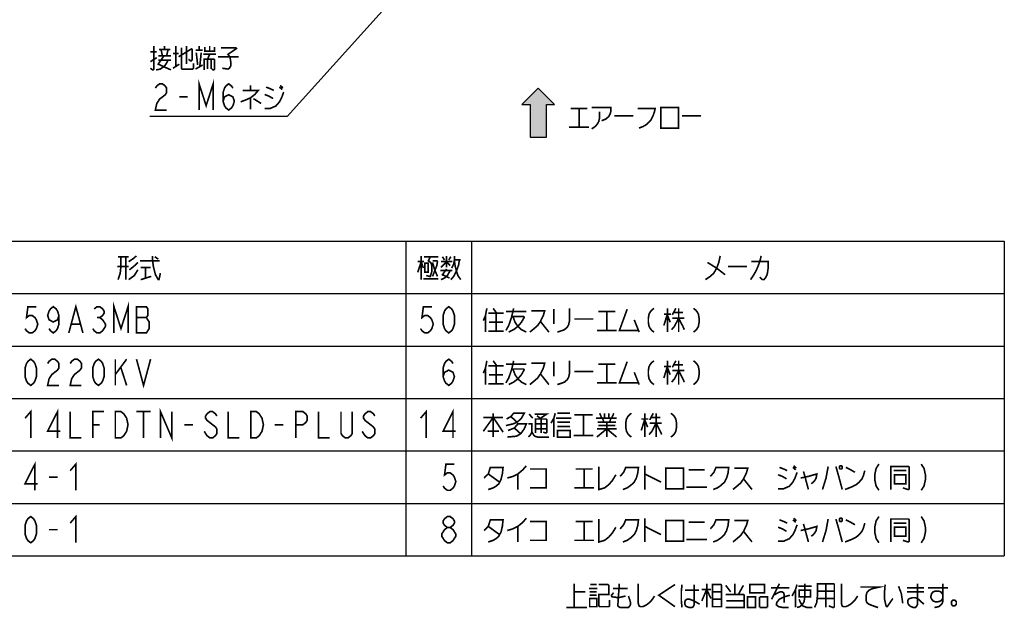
# Model space of a CAD drawing. Extents: x 159 to 2026, y 157 to 1386.
# Tile 6 of 28: x 853 to 1453, y 219 to 578. Entities that reach past the tile are written whole.
import ezdxf

# ---------------------------------------------------------------- set-up
doc = ezdxf.new("R2010")
doc.units = 0
doc.header["$LTSCALE"] = 115.5
doc.layers.get('0').update_dxf_attribs({"linetype": 'CONTINUOUS'})
doc.layers.add('ALL_NOTE', color=7, linetype='CONTINUOUS')

# ---------------------------------------------------------------- blocks, each defined once
blk = doc.blocks.new('ARROW_BL1', base_point=(1169, 520.92))
at = {"color": 7, "linetype": 'CONTINUOUS'}
for p, q in [((1169, 535.92), (1159, 525.92)), ((1179, 525.92), (1169, 535.92)), ((1159, 525.92), (1164, 525.92)), ((1164, 525.92), (1164, 505.92)), ((1174, 505.92), (1174, 525.92)), ((1174, 525.92), (1179, 525.92)), ((1164, 505.92), (1174, 505.92))]:
    blk.add_line(p, q, dxfattribs=at)
for points in [[(1159, 525.92), (1169, 535.92), (1164, 525.92)], [(1169, 535.92), (1174, 505.92), (1164, 525.92)], [(1174, 505.92), (1169, 535.92), (1174, 525.92)], [(1169, 535.92), (1179, 525.92), (1174, 525.92)], [(1174, 505.92), (1164, 505.92), (1164, 525.92)]]:
    blk.add_solid(points, dxfattribs=at)

msp = doc.modelspace()

# ---------------------------------------------------------------- linework, layer by layer
at = {"color": 2, "linetype": 'CONTINUOUS'}
for p, q in [((688.215, 442.551), (1453.215, 442.551)), ((1088.215, 442.551), (1088.215, 250.551)), ((1128.215, 442.551), (1128.215, 250.551)), ((1453.215, 442.551), (1453.215, 250.551)), ((688.215, 410.551), (1453.215, 410.551)), ((688.215, 378.551), (1453.215, 378.551)), ((688.215, 346.551), (1453.215, 346.551)), ((688.215, 314.551), (1453.215, 314.551)), ((688.215, 282.551), (1453.215, 282.551)), ((688.215, 250.551), (1453.215, 250.551))]:
    msp.add_line(p, q, dxfattribs=at)
at = {"layer": 'ALL_NOTE', "color": 2, "linetype": 'CONTINUOUS'}
for p, q in [((1154.784, 672.872), (1015.909, 518.5)), ((1014.659, 518.5), (932.099, 518.5)), ((1015.909, 518.5), (1014.659, 518.5))]:
    msp.add_line(p, q, dxfattribs=at)
at = {"layer": 'ALL_NOTE', "color": 2, "linetype": 'CONTINUOUS', "const_width": 1}
for points in [[(934.679, 561.5), (934.679, 547.5), (934.249, 547), (933.819, 547), (932.529, 548)], [(932.529, 558), (936.399, 558)], [(937.689, 559.5), (944.569, 559.5)], [(939.839, 555.5), (938.979, 559.5)], [(941.129, 559.5), (941.129, 561.5)], [(943.279, 559.5), (942.419, 555.5)], [(948.009, 561.5), (948.009, 549)], [(949.729, 555), (957.899, 560)], [(951.449, 560.5), (951.449, 548), (951.879, 547.5), (958.329, 547.5), (958.759, 548), (958.759, 551)], [(954.459, 561.5), (954.459, 550.5)], [(957.899, 560), (957.899, 553), (957.469, 552.5), (957.039, 552.5), (955.749, 553.5)], [(960.049, 559), (964.349, 559)], [(962.199, 559), (962.199, 561.5)], [(965.639, 561), (965.639, 558.5), (971.659, 558.5), (971.659, 561)], [(968.649, 561.5), (968.649, 558.5)], [(975.529, 560.5), (984.559, 560.5), (984.989, 560), (979.829, 556.5), (981.119, 554.5), (981.549, 551.5), (981.549, 549.5), (980.689, 548), (979.829, 547.5), (976.389, 548)], [(932.529, 552), (936.399, 554.5)], [(935.969, 547), (938.549, 547.5), (940.699, 549), (941.989, 550.5), (943.279, 553)], [(940.699, 555.5), (937.259, 550.5), (944.999, 547)], [(937.259, 555.5), (944.999, 555.5)], [(937.259, 553), (944.999, 553)], [(946.289, 557), (949.729, 557)], [(960.479, 557.5), (961.339, 550)], [(962.629, 549), (963.489, 557.5)], [(964.779, 556.5), (972.519, 556.5)], [(965.209, 547), (965.209, 553.5), (971.229, 553.5), (971.659, 553), (971.659, 547.5), (971.229, 547), (970.799, 547), (969.939, 547.5)], [(967.359, 553.5), (968.649, 556.5)], [(967.359, 553.5), (967.359, 547.5)], [(969.509, 553.5), (969.509, 547.5)], [(973.809, 555), (986.279, 555)], [(946.289, 548), (950.159, 550.5)], [(960.049, 547.5), (964.349, 550)], [(962.199, 522.5), (962.199, 538.5), (966.499, 525.167), (970.799, 538.5), (970.799, 522.5)], [(935.539, 535.833), (936.399, 537.167), (938.119, 538.5), (939.839, 538.5), (941.559, 537.167), (942.419, 535.833), (942.419, 533.167), (941.559, 531.833), (939.839, 530.5), (938.119, 529.167), (936.399, 526.5), (935.539, 522.5), (942.419, 522.5)], [(976.819, 527.833), (977.679, 530.5), (980.259, 531.833), (982.839, 530.5), (983.699, 527.833), (982.839, 525.167), (981.979, 523.833), (980.259, 522.5), (978.539, 523.833), (977.679, 525.167), (976.819, 527.833), (976.819, 533.167), (977.679, 535.833), (978.539, 537.167), (980.259, 538.5), (981.979, 537.167), (982.839, 535.833)], [(988.859, 534.5), (998.319, 534.5), (996.169, 532), (993.589, 530), (991.439, 529), (987.569, 527.5)], [(993.589, 537.5), (993.589, 534.5)], [(1003.049, 536.5), (1005.629, 535.5), (1007.779, 534.5)], [(1011.219, 536.5), (1012.939, 535)], [(1011.649, 537.5), (1013.369, 536)], [(950.159, 530.5), (955.319, 530.5)], [(993.589, 530), (993.589, 523)], [(995.309, 529.5), (1000.039, 526.5)], [(1002.189, 523.5), (1005.629, 523.5), (1009.069, 525), (1011.219, 527.5), (1012.509, 530), (1013.799, 533.5)], [(1002.189, 532), (1004.769, 531), (1007.349, 529.5)], [(1188.719, 523.5), (1199.039, 523.5)], [(1193.879, 523.5), (1193.879, 512)], [(1201.619, 524), (1213.229, 524), (1213.229, 521.5), (1212.799, 520), (1211.939, 518.5), (1210.219, 517), (1207.639, 516)], [(1229.569, 523.5), (1240.319, 523.5), (1239.889, 521.5), (1239.029, 519), (1237.739, 516.5), (1236.449, 515), (1234.729, 513.5), (1233.009, 512.5), (1230.429, 511.5)], [(1243.759, 524), (1243.759, 511.5), (1254.509, 511.5), (1254.509, 524), (1243.759, 524)], [(1206.349, 521.5), (1206.349, 517.5), (1205.919, 515.5), (1205.059, 514), (1203.769, 512.5), (1201.619, 511)], [(1215.379, 519), (1226.989, 519)], [(1256.659, 519), (1268.269, 519)], [(1187.859, 512), (1199.899, 512)], [(912.815, 433.051), (919.265, 433.051)], [(914.535, 433.051), (914.535, 427.051), (914.105, 423.051), (912.815, 419.051)], [(917.545, 433.051), (917.545, 419.051)], [(919.265, 430.051), (922.275, 432.051), (923.995, 433.551)], [(933.885, 433.551), (933.885, 430.551), (934.315, 427.051), (935.605, 422.051), (937.325, 419.051), (937.755, 419.051)], [(935.175, 433.051), (937.325, 431.551)], [(1097.675, 433.551), (1097.675, 419.051)], [(1099.395, 433.051), (1107.995, 433.051)], [(1103.265, 433.051), (1101.975, 430.551), (1102.835, 430.051), (1103.695, 429.051), (1104.125, 427.551), (1104.125, 424.051), (1103.265, 421.051), (1102.835, 421.051), (1100.685, 421.551)], [(1110.575, 433.051), (1111.865, 431.051)], [(1113.155, 433.551), (1113.155, 426.551)], [(1114.445, 431.051), (1115.735, 433.051)], [(1116.165, 426.051), (1117.455, 428.551), (1117.885, 431.051), (1117.885, 433.551)], [(1279.965, 433.551), (1279.105, 429.551), (1277.815, 426.051), (1276.095, 423.051), (1273.945, 421.051), (1270.935, 419.051)], [(1304.905, 433.551), (1304.475, 431.551), (1304.045, 430.051), (1303.185, 427.551), (1301.895, 424.551), (1301.035, 423.051), (1300.175, 421.551), (1298.455, 419.051)], [(919.265, 427.051), (912.385, 427.051)], [(924.855, 429.551), (922.275, 427.051), (919.695, 425.051)], [(926.145, 430.551), (937.755, 430.551), (938.185, 430.551)], [(926.575, 426.551), (932.595, 426.551)], [(929.585, 426.551), (929.585, 420.051)], [(1095.525, 423.551), (1097.675, 430.051), (1098.965, 426.051)], [(1095.525, 430.051), (1099.395, 430.051)], [(1099.825, 429.051), (1099.825, 423.551), (1101.975, 423.551), (1101.975, 429.051), (1099.825, 429.051)], [(1104.555, 430.551), (1107.135, 430.551), (1107.565, 430.051), (1107.135, 427.551), (1104.555, 421.051)], [(1104.555, 429.551), (1105.845, 425.051), (1107.565, 421.051)], [(1109.715, 426.551), (1113.155, 430.051), (1115.305, 427.551)], [(1109.715, 430.051), (1116.595, 430.051)], [(1120.895, 431.051), (1120.465, 428.051), (1119.605, 425.551), (1118.745, 423.551), (1117.455, 421.051), (1115.735, 419.051)], [(1117.885, 431.051), (1121.755, 431.051)], [(1117.885, 430.551), (1118.315, 427.551), (1119.175, 424.051), (1120.035, 421.551), (1121.755, 419.051)], [(1272.225, 429.551), (1277.815, 426.051), (1282.975, 422.051)], [(1284.695, 427.051), (1296.305, 427.051)], [(1298.885, 430.051), (1309.205, 430.051), (1309.205, 426.051), (1308.775, 423.051), (1308.345, 421.551), (1307.485, 420.051), (1306.625, 419.051), (1305.765, 419.051), (1304.045, 420.551)], [(924.855, 425.051), (922.705, 421.551), (919.265, 419.051)], [(926.575, 419.051), (933.025, 421.051)], [(937.325, 419.051), (937.755, 419.051), (938.615, 423.051)], [(1109.285, 424.551), (1116.595, 424.551)], [(1109.715, 419.051), (1111.865, 420.051), (1113.585, 421.551), (1115.305, 424.551)], [(1113.155, 425.551), (1110.575, 422.051), (1114.875, 420.051)], [(1098.965, 419.551), (1107.995, 419.551)], [(862.975, 402.551), (857.815, 402.551), (856.955, 395.884), (858.675, 397.218), (860.395, 397.218), (862.115, 395.884), (862.975, 394.551), (863.835, 391.884), (862.975, 389.218), (862.115, 387.884), (860.395, 386.551), (858.675, 386.551), (856.955, 387.884), (856.095, 389.218)], [(876.735, 397.218), (875.875, 394.551), (873.295, 393.218), (870.715, 394.551), (869.855, 397.218), (870.715, 399.884), (871.575, 401.218), (873.295, 402.551), (875.015, 401.218), (875.875, 399.884), (876.735, 397.218), (876.735, 391.884), (875.875, 389.218), (875.015, 387.884), (873.295, 386.551), (871.575, 387.884), (870.715, 389.218)], [(882.755, 386.551), (887.055, 402.551), (891.355, 386.551)], [(898.235, 401.218), (899.955, 402.551), (901.675, 402.551), (903.395, 401.218), (904.255, 399.884), (904.255, 398.551), (903.395, 397.218), (901.675, 395.884), (903.395, 394.551), (904.255, 393.218), (905.115, 391.884), (905.115, 390.551), (904.255, 389.218), (903.395, 387.884), (901.675, 386.551), (899.955, 386.551), (898.235, 387.884), (897.375, 389.218)], [(910.275, 386.551), (910.275, 402.551), (914.575, 389.218), (918.875, 402.551), (918.875, 386.551)], [(924.035, 402.551), (924.035, 386.551), (930.055, 386.551), (930.915, 387.884), (931.775, 389.218), (931.775, 393.218), (930.915, 394.551), (930.055, 395.884), (930.915, 397.218), (930.915, 401.218), (930.055, 402.551), (924.035, 402.551)], [(1104.135, 402.551), (1098.975, 402.551), (1098.115, 395.884), (1099.835, 397.218), (1101.555, 397.218), (1103.275, 395.884), (1104.135, 394.551), (1104.995, 391.884), (1104.135, 389.218), (1103.275, 387.884), (1101.555, 386.551), (1099.835, 386.551), (1098.115, 387.884), (1097.255, 389.218)], [(1114.455, 386.551), (1112.735, 387.884), (1111.875, 389.218), (1111.015, 391.884), (1111.015, 397.218), (1111.875, 399.884), (1112.735, 401.218), (1114.455, 402.551), (1116.175, 401.218), (1117.035, 399.884), (1117.895, 397.218), (1117.895, 391.884), (1117.035, 389.218), (1116.175, 387.884), (1114.455, 386.551)], [(899.955, 395.884), (901.675, 395.884)], [(924.035, 395.884), (930.055, 395.884)], [(1137.675, 401.551), (1136.815, 397.051), (1135.525, 394.051)], [(1136.815, 397.051), (1136.815, 387.051)], [(1138.535, 398.551), (1147.995, 398.551)], [(1141.545, 401.551), (1143.695, 398.551)], [(1143.265, 398.551), (1143.265, 387.551)], [(1154.015, 401.551), (1153.585, 399.551), (1152.725, 396.051), (1151.005, 391.051), (1149.285, 388.051)], [(1149.285, 399.551), (1161.755, 399.551)], [(1152.725, 396.551), (1160.035, 396.551), (1160.465, 396.051), (1158.745, 393.051), (1156.595, 390.551), (1154.015, 388.551), (1151.005, 387.051)], [(1153.585, 396.551), (1154.875, 393.051), (1156.595, 390.551), (1158.745, 388.551), (1161.755, 387.051)], [(1164.765, 400.051), (1172.935, 400.051), (1172.075, 397.051), (1170.355, 393.551), (1168.635, 391.051), (1166.915, 389.551), (1163.905, 387.051)], [(1178.525, 401.051), (1178.525, 392.051)], [(1187.985, 401.551), (1187.985, 393.551), (1187.555, 391.551), (1186.695, 390.051), (1184.975, 388.551), (1183.685, 388.051), (1180.675, 387.051)], [(1205.615, 399.551), (1215.935, 399.551)], [(1210.775, 399.551), (1210.775, 388.051)], [(1223.245, 401.051), (1218.515, 388.051), (1230.125, 388.051)], [(1239.585, 401.551), (1238.295, 400.551), (1237.435, 399.551), (1236.575, 398.051), (1236.145, 395.551), (1236.145, 393.051), (1236.575, 390.551), (1237.435, 389.051), (1238.295, 388.051), (1239.585, 387.051)], [(1245.605, 398.051), (1249.905, 398.051)], [(1247.755, 398.051), (1245.605, 391.051)], [(1247.755, 401.551), (1247.755, 387.051)], [(1247.755, 397.551), (1249.475, 393.051)], [(1252.915, 401.551), (1250.765, 397.551)], [(1251.625, 399.051), (1257.215, 399.051)], [(1254.635, 401.551), (1254.635, 387.051)], [(1263.665, 401.551), (1264.955, 400.551), (1265.815, 399.551), (1266.675, 398.051), (1267.105, 395.551), (1267.105, 393.051), (1266.675, 390.551), (1265.815, 389.051), (1264.955, 388.051), (1263.665, 387.051)], [(884.475, 391.884), (889.635, 391.884)], [(1138.965, 393.051), (1147.565, 393.051)], [(1170.355, 393.551), (1175.515, 387.051)], [(1190.995, 395.051), (1202.605, 395.051)], [(1227.545, 394.551), (1230.555, 387.051)], [(1254.635, 395.551), (1252.055, 390.551), (1250.335, 388.551)], [(1250.765, 395.551), (1258.075, 395.551)], [(1254.635, 395.551), (1257.215, 390.551), (1258.075, 388.551)], [(1138.535, 387.551), (1147.995, 387.551)], [(1204.755, 388.051), (1216.795, 388.051)], [(859.535, 354.551), (857.815, 355.884), (856.955, 357.218), (856.095, 359.884), (856.095, 365.218), (856.955, 367.884), (857.815, 369.218), (859.535, 370.551), (861.255, 369.218), (862.115, 367.884), (862.975, 365.218), (862.975, 359.884), (862.115, 357.218), (861.255, 355.884), (859.535, 354.551)], [(869.855, 367.884), (870.715, 369.218), (872.435, 370.551), (874.155, 370.551), (875.875, 369.218), (876.735, 367.884), (876.735, 365.218), (875.875, 363.884), (874.155, 362.551), (872.435, 361.218), (870.715, 358.551), (869.855, 354.551), (876.735, 354.551)], [(883.615, 367.884), (884.475, 369.218), (886.195, 370.551), (887.915, 370.551), (889.635, 369.218), (890.495, 367.884), (890.495, 365.218), (889.635, 363.884), (887.915, 362.551), (886.195, 361.218), (884.475, 358.551), (883.615, 354.551), (890.495, 354.551)], [(900.815, 354.551), (899.095, 355.884), (898.235, 357.218), (897.375, 359.884), (897.375, 365.218), (898.235, 367.884), (899.095, 369.218), (900.815, 370.551), (902.535, 369.218), (903.395, 367.884), (904.255, 365.218), (904.255, 359.884), (903.395, 357.218), (902.535, 355.884), (900.815, 354.551)], [(911.135, 370.551), (911.135, 354.551)], [(911.135, 361.218), (918.015, 370.551)], [(924.035, 370.551), (928.335, 354.551), (932.635, 370.551)], [(1111.015, 359.884), (1111.875, 362.551), (1114.455, 363.884), (1117.035, 362.551), (1117.895, 359.884), (1117.035, 357.218), (1116.175, 355.884), (1114.455, 354.551), (1112.735, 355.884), (1111.875, 357.218), (1111.015, 359.884), (1111.015, 365.218), (1111.875, 367.884), (1112.735, 369.218), (1114.455, 370.551), (1116.175, 369.218), (1117.035, 367.884)], [(1137.675, 369.551), (1136.815, 365.051), (1135.525, 362.051)], [(1138.535, 366.551), (1147.995, 366.551)], [(1141.545, 369.551), (1143.695, 366.551)], [(1143.265, 366.551), (1143.265, 355.551)], [(1154.015, 369.551), (1153.585, 367.551), (1152.725, 364.051), (1151.005, 359.051), (1149.285, 356.051)], [(1149.285, 367.551), (1161.755, 367.551)], [(1164.765, 368.051), (1172.935, 368.051), (1172.075, 365.051), (1170.355, 361.551), (1168.635, 359.051), (1166.915, 357.551), (1163.905, 355.051)], [(1178.525, 369.051), (1178.525, 360.051)], [(1187.985, 369.551), (1187.985, 361.551), (1187.555, 359.551), (1186.695, 358.051), (1184.975, 356.551), (1183.685, 356.051), (1180.675, 355.051)], [(1205.615, 367.551), (1215.935, 367.551)], [(1210.775, 367.551), (1210.775, 356.051)], [(1223.245, 369.051), (1218.515, 356.051), (1230.125, 356.051)], [(1239.585, 369.551), (1238.295, 368.551), (1237.435, 367.551), (1236.575, 366.051), (1236.145, 363.551), (1236.145, 361.051), (1236.575, 358.551), (1237.435, 357.051), (1238.295, 356.051), (1239.585, 355.051)], [(1245.605, 366.051), (1249.905, 366.051)], [(1247.755, 366.051), (1245.605, 359.051)], [(1247.755, 369.551), (1247.755, 355.051)], [(1252.915, 369.551), (1250.765, 365.551)], [(1251.625, 367.051), (1257.215, 367.051)], [(1254.635, 369.551), (1254.635, 355.051)], [(1263.665, 369.551), (1264.955, 368.551), (1265.815, 367.551), (1266.675, 366.051), (1267.105, 363.551), (1267.105, 361.051), (1266.675, 358.551), (1265.815, 357.051), (1264.955, 356.051), (1263.665, 355.051)], [(914.575, 365.218), (918.015, 354.551)], [(1136.815, 365.051), (1136.815, 355.051)], [(1138.965, 361.051), (1147.565, 361.051)], [(1152.725, 364.551), (1160.035, 364.551), (1160.465, 364.051), (1158.745, 361.051), (1156.595, 358.551), (1154.015, 356.551), (1151.005, 355.051)], [(1153.585, 364.551), (1154.875, 361.051), (1156.595, 358.551), (1158.745, 356.551), (1161.755, 355.051)], [(1170.355, 361.551), (1175.515, 355.051)], [(1190.995, 363.051), (1202.605, 363.051)], [(1227.545, 362.551), (1230.555, 355.051)], [(1247.755, 365.551), (1249.475, 361.051)], [(1254.635, 363.551), (1252.055, 358.551), (1250.335, 356.551)], [(1250.765, 363.551), (1258.075, 363.551)], [(1254.635, 363.551), (1257.215, 358.551), (1258.075, 356.551)], [(1138.535, 355.551), (1147.995, 355.551)], [(1204.755, 356.051), (1216.795, 356.051)], [(856.095, 334.551), (859.535, 338.551), (859.535, 322.551)], [(875.875, 322.551), (875.875, 338.551), (869.855, 326.551), (877.595, 326.551)], [(883.615, 338.551), (883.615, 322.551), (890.495, 322.551)], [(897.375, 322.551), (897.375, 338.551), (904.255, 338.551)], [(911.135, 338.551), (914.575, 338.551), (916.295, 337.218), (917.155, 335.884), (918.015, 334.551), (918.875, 330.551), (918.015, 326.551), (917.155, 325.218), (916.295, 323.884), (914.575, 322.551), (911.135, 322.551), (911.135, 338.551)], [(924.035, 338.551), (932.635, 338.551)], [(928.335, 338.551), (928.335, 322.551)], [(938.655, 322.551), (938.655, 338.551), (945.535, 322.551), (945.535, 338.551)], [(973.055, 335.884), (972.195, 337.218), (970.475, 338.551), (968.755, 338.551), (967.035, 337.218), (966.175, 335.884), (966.175, 334.551), (967.035, 333.218), (968.755, 331.884), (970.475, 330.551), (972.195, 329.218), (973.055, 327.884), (973.055, 325.218), (972.195, 323.884), (970.475, 322.551), (968.755, 322.551), (967.035, 323.884), (966.175, 325.218), (965.315, 326.551)], [(979.935, 338.551), (979.935, 322.551), (986.815, 322.551)], [(993.695, 338.551), (997.135, 338.551), (998.855, 337.218), (999.715, 335.884), (1000.575, 334.551), (1001.435, 330.551), (1000.575, 326.551), (999.715, 325.218), (998.855, 323.884), (997.135, 322.551), (993.695, 322.551), (993.695, 338.551)], [(1021.215, 322.551), (1021.215, 338.551), (1025.515, 338.551), (1027.235, 337.218), (1028.095, 335.884), (1028.095, 333.218), (1027.235, 331.884), (1025.515, 330.551), (1021.215, 330.551)], [(1034.975, 338.551), (1034.975, 322.551), (1041.855, 322.551)], [(1055.615, 338.551), (1055.615, 325.218), (1054.755, 323.884), (1053.035, 322.551), (1051.315, 322.551), (1049.595, 323.884), (1048.735, 325.218), (1048.735, 338.551)], [(1069.375, 335.884), (1068.515, 337.218), (1066.795, 338.551), (1065.075, 338.551), (1063.355, 337.218), (1062.495, 335.884), (1062.495, 334.551), (1063.355, 333.218), (1065.075, 331.884), (1066.795, 330.551), (1068.515, 329.218), (1069.375, 327.884), (1069.375, 325.218), (1068.515, 323.884), (1066.795, 322.551), (1065.075, 322.551), (1063.355, 323.884), (1062.495, 325.218), (1061.635, 326.551)], [(1097.255, 334.551), (1100.695, 338.551), (1100.695, 322.551)], [(1117.035, 322.551), (1117.035, 338.551), (1111.015, 326.551), (1118.755, 326.551)], [(1141.545, 337.551), (1141.545, 323.051)], [(1149.715, 334.051), (1152.295, 335.551), (1154.015, 337.551), (1160.465, 337.551), (1158.745, 334.551), (1156.165, 332.051), (1153.585, 331.051), (1149.285, 330.051)], [(1163.475, 337.051), (1165.625, 334.551)], [(1166.915, 337.051), (1174.225, 337.051), (1170.355, 334.551)], [(1168.205, 336.051), (1170.785, 334.051)], [(1179.385, 337.551), (1178.525, 334.551), (1176.805, 331.551)], [(1180.675, 337.551), (1188.415, 337.551)], [(1190.995, 336.551), (1202.175, 336.551)], [(1196.585, 336.551), (1196.585, 324.051)], [(1206.475, 337.551), (1207.765, 334.551)], [(1209.485, 337.551), (1209.485, 334.551)], [(1212.065, 337.551), (1212.065, 334.551)], [(1215.075, 337.551), (1213.785, 334.551)], [(1225.825, 337.551), (1224.535, 336.551), (1223.675, 335.551), (1222.815, 334.051), (1222.385, 331.551), (1222.385, 329.051), (1222.815, 326.551), (1223.675, 325.051), (1224.535, 324.051), (1225.825, 323.051)], [(1233.995, 337.551), (1233.995, 323.051)], [(1239.155, 337.551), (1237.005, 333.551)], [(1240.875, 337.551), (1240.875, 323.051)], [(1249.905, 337.551), (1251.195, 336.551), (1252.055, 335.551), (1252.915, 334.051), (1253.345, 331.551), (1253.345, 329.051), (1252.915, 326.551), (1252.055, 325.051), (1251.195, 324.051), (1249.905, 323.051)], [(897.375, 330.551), (901.675, 330.551)], [(953.275, 330.551), (958.435, 330.551)], [(1008.315, 330.551), (1013.475, 330.551)], [(1135.525, 326.551), (1141.545, 335.051), (1147.565, 326.051)], [(1135.525, 335.051), (1147.565, 335.051)], [(1150.575, 327.051), (1154.445, 328.551), (1156.595, 331.051), (1161.755, 331.051), (1160.465, 328.051), (1158.315, 325.051), (1155.735, 323.551), (1150.145, 323.051)], [(1152.295, 335.551), (1156.165, 332.051)], [(1163.045, 331.051), (1165.195, 331.051), (1165.195, 326.051), (1164.335, 324.551), (1163.045, 323.051)], [(1167.345, 325.551), (1167.345, 334.051), (1173.795, 334.051), (1174.225, 333.551), (1174.225, 326.051), (1173.795, 325.551), (1173.365, 325.551), (1172.075, 326.051)], [(1167.345, 331.051), (1174.225, 331.051)], [(1170.785, 334.051), (1170.785, 325.551)], [(1178.525, 334.551), (1178.525, 323.051)], [(1179.815, 334.551), (1189.275, 334.551)], [(1180.675, 332.051), (1187.985, 332.051), (1188.415, 332.051)], [(1204.325, 334.551), (1216.795, 334.551)], [(1205.185, 332.051), (1215.505, 332.051), (1215.935, 332.051)], [(1205.615, 330.051), (1215.935, 330.051)], [(1208.195, 334.551), (1209.055, 332.051)], [(1210.775, 332.051), (1210.775, 323.051)], [(1213.355, 334.551), (1212.495, 332.051)], [(1215.935, 332.051), (1216.365, 332.051)], [(1231.845, 334.051), (1236.145, 334.051)], [(1233.995, 334.051), (1231.845, 327.051)], [(1233.995, 333.551), (1235.715, 329.051)], [(1240.875, 331.551), (1238.295, 326.551), (1236.575, 324.551)], [(1237.005, 331.551), (1244.315, 331.551)], [(1237.865, 335.051), (1243.455, 335.051)], [(1240.875, 331.551), (1243.455, 326.551), (1244.315, 324.551)], [(1138.105, 326.551), (1144.555, 326.551), (1144.985, 326.551)], [(1154.445, 328.551), (1158.315, 325.051)], [(1165.195, 326.051), (1166.055, 324.551), (1166.915, 323.551), (1168.635, 323.051), (1175.515, 323.051)], [(1167.345, 328.051), (1174.225, 328.051)], [(1180.675, 329.551), (1188.415, 329.551)], [(1180.675, 327.051), (1180.675, 323.051), (1188.415, 323.051), (1188.415, 327.051), (1180.675, 327.051)], [(1190.565, 324.051), (1202.605, 324.051)], [(1204.755, 323.051), (1210.775, 328.051), (1216.795, 323.051)], [(1204.755, 328.051), (1216.795, 328.051)], [(862.115, 290.551), (862.115, 306.551), (856.095, 294.551), (863.835, 294.551)], [(883.615, 302.551), (887.055, 306.551), (887.055, 290.551)], [(1117.895, 306.551), (1112.735, 306.551), (1111.875, 299.884), (1113.595, 301.218), (1115.315, 301.218), (1117.035, 299.884), (1117.895, 298.551), (1118.755, 295.884), (1117.895, 293.218), (1117.035, 291.884), (1115.315, 290.551), (1113.595, 290.551), (1111.875, 291.884), (1111.015, 293.218)], [(1376.755, 306.551), (1375.035, 303.884), (1374.175, 299.884), (1374.175, 297.218), (1375.035, 293.218), (1376.755, 290.551)], [(1402.555, 306.551), (1404.275, 303.884), (1405.135, 299.884), (1405.135, 297.218), (1404.275, 293.218), (1402.555, 290.551)], [(1135.955, 298.051), (1138.535, 300.551), (1139.825, 304.551), (1147.565, 304.551), (1147.135, 300.551), (1146.275, 297.051), (1144.985, 294.551), (1143.265, 293.051), (1141.545, 292.051), (1138.535, 291.051)], [(1138.535, 300.551), (1145.415, 295.551)], [(1150.145, 298.051), (1153.585, 299.051), (1156.595, 300.551), (1159.605, 303.051), (1161.755, 305.551)], [(1156.595, 300.551), (1156.595, 291.051)], [(1163.905, 303.551), (1173.795, 303.551), (1173.795, 292.051), (1163.905, 292.051)], [(1191.855, 303.551), (1202.175, 303.551)], [(1197.015, 303.551), (1197.015, 292.051)], [(1206.045, 305.051), (1206.045, 291.051), (1209.485, 292.051), (1212.065, 294.051), (1214.215, 296.551), (1216.365, 300.051)], [(1218.945, 299.051), (1221.095, 301.551), (1222.385, 304.551), (1230.125, 304.551), (1229.695, 301.051), (1228.835, 298.051), (1227.545, 295.551), (1225.395, 293.551), (1223.245, 292.051), (1220.665, 291.051)], [(1233.995, 305.551), (1233.995, 291.051)], [(1233.995, 300.551), (1243.885, 295.551)], [(1246.895, 304.051), (1246.895, 291.551), (1257.645, 291.551), (1257.645, 304.051), (1246.895, 304.051)], [(1260.655, 303.051), (1270.545, 303.051)], [(1273.985, 299.051), (1276.135, 301.551), (1277.425, 304.551), (1285.165, 304.551), (1284.735, 301.051), (1283.875, 298.051), (1282.585, 295.551), (1280.435, 293.551), (1278.285, 292.051), (1275.705, 291.051)], [(1288.605, 304.051), (1296.775, 304.051), (1295.915, 301.051), (1294.195, 297.551), (1292.475, 295.051), (1290.755, 293.551), (1287.745, 291.051)], [(1315.265, 291.551), (1318.705, 291.551), (1322.145, 293.051), (1324.295, 295.551), (1325.585, 298.051), (1326.875, 301.551)], [(1315.265, 300.051), (1317.845, 299.051), (1320.425, 297.551)], [(1316.125, 304.551), (1318.705, 303.551), (1320.855, 302.551)], [(1324.295, 304.551), (1326.015, 303.051)], [(1324.725, 305.551), (1326.445, 304.051)], [(1329.025, 298.051), (1333.755, 299.051), (1338.915, 300.551), (1338.485, 298.051), (1337.625, 296.551), (1336.765, 295.551), (1335.475, 294.551)], [(1330.745, 302.051), (1331.605, 299.051)], [(1345.795, 305.051), (1344.505, 298.051), (1342.355, 291.051)], [(1350.525, 305.051), (1352.245, 299.051), (1354.395, 291.051)], [(1353.105, 305.551), (1352.675, 305.051), (1352.675, 304.051), (1353.105, 303.551), (1353.965, 303.551), (1354.395, 304.051), (1354.395, 305.051), (1353.965, 305.551), (1353.105, 305.551)], [(1356.115, 291.051), (1359.985, 292.551), (1362.995, 294.051), (1364.715, 295.551), (1366.435, 297.551), (1367.295, 299.551), (1368.155, 302.551)], [(1356.545, 304.551), (1359.555, 303.051), (1362.135, 301.551)], [(1384.065, 291.051), (1384.065, 305.051), (1394.815, 305.051), (1395.245, 304.551), (1395.245, 291.551), (1394.815, 291.051), (1394.385, 291.051), (1391.375, 292.051)], [(1385.785, 302.551), (1393.525, 302.551)], [(1386.215, 300.051), (1386.215, 294.551), (1393.095, 294.551), (1393.095, 300.051), (1386.215, 300.051)], [(870.715, 298.551), (875.875, 298.551)], [(1294.195, 297.551), (1299.355, 291.051)], [(1331.605, 299.051), (1333.755, 291.051)], [(1190.995, 292.051), (1203.035, 292.051)], [(1259.365, 292.551), (1271.835, 292.551)], [(859.535, 258.551), (857.815, 259.884), (856.955, 261.218), (856.095, 263.884), (856.095, 269.218), (856.955, 271.884), (857.815, 273.218), (859.535, 274.551), (861.255, 273.218), (862.115, 271.884), (862.975, 269.218), (862.975, 263.884), (862.115, 261.218), (861.255, 259.884), (859.535, 258.551)], [(883.615, 270.551), (887.055, 274.551), (887.055, 258.551)], [(1113.595, 267.884), (1111.875, 269.218), (1111.015, 270.551), (1111.015, 271.884), (1111.875, 273.218), (1113.595, 274.551), (1115.315, 274.551), (1117.035, 273.218), (1117.895, 271.884), (1117.895, 270.551), (1117.035, 269.218), (1115.315, 267.884)], [(1135.955, 266.051), (1138.535, 268.551), (1139.825, 272.551), (1147.565, 272.551), (1147.135, 268.551), (1146.275, 265.051), (1144.985, 262.551), (1143.265, 261.051), (1141.545, 260.051), (1138.535, 259.051)], [(1150.145, 266.051), (1153.585, 267.051), (1156.595, 268.551), (1159.605, 271.051), (1161.755, 273.551)], [(1163.905, 271.551), (1173.795, 271.551), (1173.795, 260.051), (1163.905, 260.051)], [(1191.855, 271.551), (1202.175, 271.551)], [(1197.015, 271.551), (1197.015, 260.051)], [(1206.045, 273.051), (1206.045, 259.051), (1209.485, 260.051), (1212.065, 262.051), (1214.215, 264.551), (1216.365, 268.051)], [(1218.945, 267.051), (1221.095, 269.551), (1222.385, 272.551), (1230.125, 272.551), (1229.695, 269.051), (1228.835, 266.051), (1227.545, 263.551), (1225.395, 261.551), (1223.245, 260.051), (1220.665, 259.051)], [(1233.995, 273.551), (1233.995, 259.051)], [(1246.895, 272.051), (1246.895, 259.551), (1257.645, 259.551), (1257.645, 272.051), (1246.895, 272.051)], [(1260.655, 271.051), (1270.545, 271.051)], [(1273.985, 267.051), (1276.135, 269.551), (1277.425, 272.551), (1285.165, 272.551), (1284.735, 269.051), (1283.875, 266.051), (1282.585, 263.551), (1280.435, 261.551), (1278.285, 260.051), (1275.705, 259.051)], [(1288.605, 272.051), (1296.775, 272.051), (1295.915, 269.051), (1294.195, 265.551), (1292.475, 263.051), (1290.755, 261.551), (1287.745, 259.051)], [(1316.125, 272.551), (1318.705, 271.551), (1320.855, 270.551)], [(1324.295, 272.551), (1326.015, 271.051)], [(1324.725, 273.551), (1326.445, 272.051)], [(1330.745, 270.051), (1331.605, 267.051)], [(1345.795, 273.051), (1344.505, 266.051), (1342.355, 259.051)], [(1350.525, 273.051), (1352.245, 267.051), (1354.395, 259.051)], [(1353.105, 273.551), (1352.675, 273.051), (1352.675, 272.051), (1353.105, 271.551), (1353.965, 271.551), (1354.395, 272.051), (1354.395, 273.051), (1353.965, 273.551), (1353.105, 273.551)], [(1356.115, 259.051), (1359.985, 260.551), (1362.995, 262.051), (1364.715, 263.551), (1366.435, 265.551), (1367.295, 267.551), (1368.155, 270.551)], [(1356.545, 272.551), (1359.555, 271.051), (1362.135, 269.551)], [(1376.755, 274.551), (1375.035, 271.884), (1374.175, 267.884), (1374.175, 265.218), (1375.035, 261.218), (1376.755, 258.551)], [(1384.065, 259.051), (1384.065, 273.051), (1394.815, 273.051), (1395.245, 272.551), (1395.245, 259.551), (1394.815, 259.051), (1394.385, 259.051), (1391.375, 260.051)], [(1385.785, 270.551), (1393.525, 270.551)], [(1402.555, 274.551), (1404.275, 271.884), (1405.135, 267.884), (1405.135, 265.218), (1404.275, 261.218), (1402.555, 258.551)], [(870.715, 266.551), (875.875, 266.551)], [(1113.595, 258.551), (1111.875, 259.884), (1111.015, 261.218), (1110.155, 262.551), (1110.155, 263.884), (1111.015, 265.218), (1111.875, 266.551), (1113.595, 267.884), (1115.315, 267.884), (1117.035, 266.551), (1117.895, 265.218), (1118.755, 263.884), (1118.755, 262.551), (1117.895, 261.218), (1117.035, 259.884), (1115.315, 258.551), (1113.595, 258.551)], [(1138.535, 268.551), (1145.415, 263.551)], [(1156.595, 268.551), (1156.595, 259.051)], [(1233.995, 268.551), (1243.885, 263.551)], [(1294.195, 265.551), (1299.355, 259.051)], [(1315.265, 259.551), (1318.705, 259.551), (1322.145, 261.051), (1324.295, 263.551), (1325.585, 266.051), (1326.875, 269.551)], [(1315.265, 268.051), (1317.845, 267.051), (1320.425, 265.551)], [(1329.025, 266.051), (1333.755, 267.051), (1338.915, 268.551), (1338.485, 266.051), (1337.625, 264.551), (1336.765, 263.551), (1335.475, 262.551)], [(1331.605, 267.051), (1333.755, 259.051)], [(1386.215, 268.051), (1386.215, 262.551), (1393.095, 262.551), (1393.095, 268.051), (1386.215, 268.051)], [(1190.995, 260.051), (1203.035, 260.051)], [(1259.365, 260.551), (1271.835, 260.551)], [(1190.904, 219.081), (1190.904, 233.581)], [(1190.904, 228.581), (1197.784, 228.581)], [(1199.934, 230.581), (1205.094, 230.581)], [(1200.364, 228.581), (1204.664, 228.581)], [(1200.794, 233.081), (1204.664, 233.081)], [(1205.954, 233.081), (1211.544, 233.081), (1211.974, 232.581), (1211.974, 227.081), (1205.954, 227.081), (1205.954, 220.081), (1206.384, 219.581), (1211.974, 219.581), (1212.404, 220.081), (1212.404, 223.581)], [(1214.984, 228.081), (1213.694, 226.581), (1213.694, 226.081), (1214.124, 225.581), (1217.994, 225.081), (1222.294, 226.081)], [(1214.554, 230.581), (1223.584, 230.581)], [(1218.424, 233.581), (1217.564, 220.581), (1217.564, 220.081), (1217.994, 219.581), (1218.854, 219.081), (1224.014, 219.081), (1224.874, 220.081), (1225.304, 221.081), (1225.304, 222.081), (1224.874, 223.581), (1224.014, 226.081)], [(1230.034, 233.581), (1230.034, 221.581), (1230.464, 220.081), (1231.324, 219.581), (1232.614, 219.581), (1233.904, 220.081), (1235.624, 221.081), (1237.344, 222.581), (1238.634, 224.081), (1239.924, 226.081)], [(1252.394, 233.081), (1242.504, 226.581), (1252.394, 219.581)], [(1256.694, 233.081), (1256.264, 229.081), (1256.264, 223.081), (1256.694, 219.081)], [(1264.004, 233.081), (1264.004, 220.581), (1263.574, 219.581), (1262.714, 219.081), (1260.994, 219.081), (1259.704, 219.581), (1258.844, 220.081), (1258.414, 221.081), (1258.414, 222.581), (1258.844, 223.581), (1259.704, 224.081), (1261.424, 224.081), (1262.714, 223.581), (1264.004, 223.081), (1267.444, 221.081)], [(1258.414, 229.581), (1267.014, 229.581)], [(1268.734, 223.081), (1271.744, 230.081), (1274.324, 224.581)], [(1268.734, 230.081), (1274.324, 230.081)], [(1271.744, 233.581), (1271.744, 219.081)], [(1275.184, 233.081), (1275.184, 219.581), (1280.774, 219.581), (1280.774, 232.581), (1280.344, 233.081), (1275.184, 233.081)], [(1275.184, 228.581), (1280.774, 228.581)], [(1283.354, 232.581), (1286.364, 228.581)], [(1288.944, 227.081), (1288.944, 233.581)], [(1291.094, 227.081), (1294.104, 232.581)], [(1297.974, 233.081), (1297.974, 228.081), (1307.004, 228.081), (1307.004, 233.081), (1297.974, 233.081)], [(1310.874, 231.081), (1322.054, 231.081)], [(1316.034, 233.581), (1311.304, 224.081)], [(1312.594, 226.581), (1315.174, 228.081), (1316.464, 228.581), (1317.754, 228.581), (1318.614, 228.081), (1319.044, 226.581), (1319.044, 222.081)], [(1326.784, 233.081), (1325.924, 230.081), (1323.774, 226.081)], [(1325.924, 230.081), (1325.924, 219.081)], [(1331.514, 233.581), (1331.514, 225.081), (1331.084, 222.581), (1330.224, 221.081), (1328.504, 219.581), (1326.784, 219.081)], [(1327.644, 232.081), (1335.814, 232.081)], [(1328.074, 229.581), (1334.954, 229.581), (1334.954, 225.581), (1328.074, 225.581), (1328.074, 229.581)], [(1337.534, 219.081), (1338.824, 222.081), (1339.254, 226.081), (1339.254, 233.581), (1349.144, 233.581), (1349.574, 233.081), (1349.574, 219.581), (1349.144, 219.081), (1348.714, 219.081), (1346.134, 220.081)], [(1339.254, 229.081), (1349.574, 229.081)], [(1344.414, 233.581), (1344.414, 219.081)], [(1353.874, 233.581), (1353.874, 221.581), (1354.304, 220.081), (1355.164, 219.581), (1356.454, 219.581), (1357.744, 220.081), (1359.464, 221.081), (1361.184, 222.581), (1362.474, 224.081), (1363.764, 226.081)], [(1365.484, 231.581), (1377.094, 231.581), (1372.794, 230.581), (1370.644, 229.581), (1369.354, 228.081), (1368.924, 226.081), (1368.924, 223.581), (1369.354, 222.081), (1370.644, 221.081), (1373.224, 220.081), (1376.234, 219.081)], [(1380.534, 233.081), (1380.104, 227.581), (1380.104, 224.581), (1380.964, 220.581), (1381.394, 219.581), (1381.824, 219.581), (1385.264, 224.581)], [(1388.704, 232.081), (1390.424, 227.581), (1391.284, 221.581)], [(1393.864, 231.081), (1404.184, 231.081)], [(1393.864, 228.581), (1404.184, 228.581)], [(1400.314, 233.581), (1400.314, 221.081), (1399.884, 220.081), (1399.024, 219.081), (1397.734, 219.081), (1396.444, 219.581), (1395.584, 220.081), (1394.724, 221.081), (1394.294, 222.081), (1394.294, 223.081), (1394.724, 224.081), (1395.584, 224.581), (1397.304, 225.081), (1398.594, 225.081), (1400.314, 224.581), (1404.184, 221.081)], [(1406.764, 231.081), (1418.804, 231.081)], [(1415.794, 225.081), (1415.364, 224.081), (1414.504, 223.081), (1412.784, 222.581), (1411.064, 222.581), (1409.774, 223.081), (1408.914, 224.081), (1408.484, 225.081), (1408.484, 226.081), (1408.914, 227.581), (1409.774, 228.581), (1411.064, 229.081), (1413.214, 229.081), (1414.504, 228.581), (1415.364, 227.581), (1415.794, 226.581)], [(1415.794, 233.581), (1415.794, 223.081), (1415.364, 221.581), (1414.504, 220.581), (1413.214, 219.581), (1410.634, 219.081)], [(1200.364, 226.581), (1204.664, 226.581)], [(1200.364, 219.581), (1204.664, 219.581), (1204.664, 224.581), (1200.364, 224.581), (1200.364, 219.581)], [(1275.184, 224.081), (1280.774, 224.081)], [(1283.354, 227.081), (1294.534, 227.081)], [(1294.534, 227.081), (1294.534, 219.081), (1283.354, 219.081)], [(1283.784, 223.081), (1294.534, 223.081)], [(1296.684, 225.581), (1296.684, 219.081), (1301.414, 219.081), (1301.414, 225.581), (1296.684, 225.581)], [(1303.994, 225.581), (1303.994, 219.081)], [(1308.724, 219.081), (1308.724, 225.581), (1303.994, 225.581)], [(1322.484, 226.581), (1319.044, 225.581), (1316.034, 224.081), (1314.744, 222.581), (1314.314, 221.581), (1314.314, 220.581), (1315.604, 219.581), (1318.184, 219.081), (1321.624, 219.081)], [(1328.074, 224.081), (1328.934, 222.081), (1330.224, 220.081), (1332.804, 219.081), (1336.244, 219.081)], [(1339.254, 224.581), (1349.574, 224.581)], [(1423.104, 223.581), (1421.814, 223.581), (1420.954, 222.581), (1420.954, 221.081), (1421.814, 220.081), (1423.104, 220.081), (1423.964, 221.081), (1423.964, 222.581), (1423.104, 223.581)], [(1186.174, 219.081), (1198.644, 219.081)], [(1303.994, 219.081), (1308.724, 219.081)]]:
    msp.add_lwpolyline(points, dxfattribs=at)

# ---------------------------------------------------------------- block references
at = {"color": 2, "linetype": 'CONTINUOUS'}
msp.add_blockref('ARROW_BL1', (1169, 520.92), dxfattribs=at)

doc.saveas('drawing.dxf')
